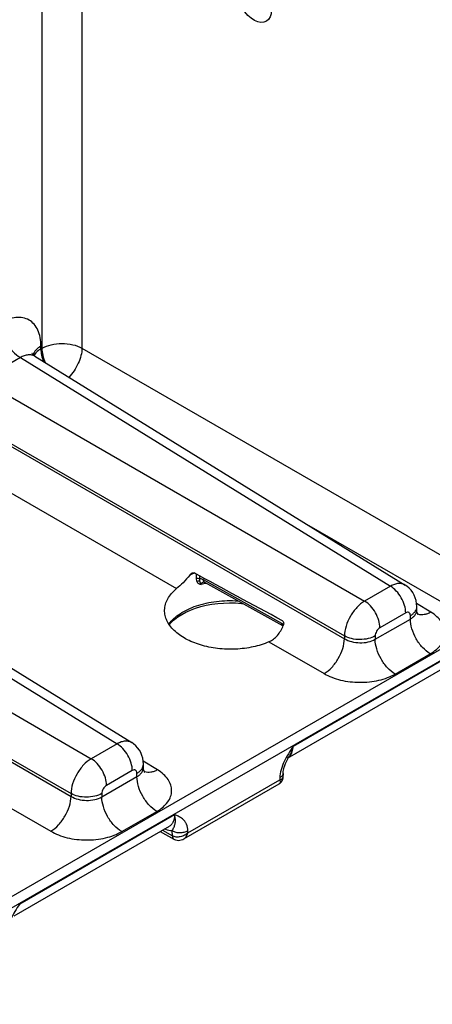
# Model space of a CAD drawing. Header units: inches. Extents: x 0 to 34, y 0 to 22.
# Tile 66 of 145: x 8.104 to 8.948, y 16.981 to 18.999. Entities that reach past the tile are written whole.
import ezdxf

# ---------------------------------------------------------------- set-up
doc = ezdxf.new("R2010")
doc.units = ezdxf.units.IN
doc.header["$LTSCALE"] = 1.87
doc.header["$MEASUREMENT"] = 0
doc.layers.get('0').update_dxf_attribs({"linetype": 'CONTINUOUS'})
doc.layers.add('02___PRT_ALL_AXES', color=7, linetype='CONTINUOUS')

msp = doc.modelspace()

# ---------------------------------------------------------------- linework, layer by layer
at = {"color": 7, "linetype": 'CONTINUOUS'}
for p, q in [((8.2315, 19.227), (8.2315, 18.3261)), ((8.1496, 19.1797), (8.1496, 18.3257)), ((8.1476, 18.3246), (8.1476, 18.3301)), ((8.1496, 18.3257), (8.1476, 18.3246)), ((8.2315, 18.3261), (9.0915, 17.8296)), ((8.1055, 18.3066), (8.0258, 18.2606)), ((8.1055, 18.3066), (8.8628, 17.8383)), ((8.1349, 18.3094), (8.8928, 17.8407)), ((8.0258, 18.2606), (8.81, 17.8078)), ((7.9844, 18.189), (8.7687, 17.7362)), ((7.9844, 18.1834), (8.7687, 17.7306)), ((7.9431, 18.1118), (8.4253, 17.8334)), ((7.546, 17.9836), (8.3033, 17.5152)), ((7.5754, 17.9864), (8.3333, 17.5177)), ((8.6956, 17.9627), (9.0501, 17.758)), ((7.4663, 17.9376), (8.2505, 17.4847)), ((7.4249, 17.8659), (8.2092, 17.4131)), ((7.4249, 17.8604), (8.2092, 17.4076)), ((8.4652, 17.8631), (8.465, 17.8541)), ((8.4723, 17.8593), (8.4722, 17.8536)), ((8.6405, 17.7618), (8.4804, 17.8511)), ((8.6428, 17.7567), (8.4827, 17.846)), ((8.8628, 17.8383), (8.81, 17.8078)), ((8.9455, 17.785), (8.9164, 17.803)), ((8.8941, 17.7835), (8.8413, 17.753)), ((8.9036, 17.771), (8.9036, 17.778)), ((8.9168, 17.7898), (8.9168, 17.7964)), ((9.0501, 17.758), (5.1623, 15.5132)), ((8.6441, 17.7594), (8.6405, 17.7618)), ((8.8317, 17.7295), (8.9036, 17.771)), ((9.06, 17.7406), (5.1623, 15.4902)), ((8.6428, 17.7567), (8.643, 17.7566)), ((8.6143, 17.7242), (8.7273, 17.659)), ((8.7687, 17.7362), (8.7687, 17.7306)), ((8.8317, 17.7365), (8.8317, 17.7295)), ((8.8724, 17.6583), (8.9443, 17.6998)), ((8.6637, 17.5105), (8.9805, 17.6934)), ((8.6522, 17.4861), (8.9702, 17.6697)), ((8.3033, 17.5152), (8.2505, 17.4847)), ((8.386, 17.462), (8.3569, 17.48)), ((8.652, 17.4828), (8.6544, 17.4872)), ((8.6544, 17.4872), (8.656, 17.4902)), ((8.3346, 17.4605), (8.2818, 17.43)), ((8.3441, 17.448), (8.3441, 17.4549)), ((8.3573, 17.4668), (8.3573, 17.4733)), ((8.643, 17.4547), (8.6429, 17.446)), ((8.2722, 17.4064), (8.3441, 17.448)), ((8.4483, 17.3329), (8.6363, 17.4415)), ((8.6364, 17.4459), (8.6363, 17.4415)), ((8.4399, 17.3204), (8.6354, 17.4333)), ((8.0548, 17.4012), (8.1678, 17.336)), ((8.2092, 17.4131), (8.2092, 17.4076)), ((8.2722, 17.4134), (8.2722, 17.4064)), ((8.3129, 17.3352), (8.3848, 17.3767)), ((8.1042, 17.1874), (8.421, 17.3703)), ((8.0927, 17.163), (8.4107, 17.3466)), ((8.3919, 17.3358), (8.4198, 17.3199)), ((8.3962, 17.3383), (8.4166, 17.3266)), ((8.4166, 17.3266), (8.4164, 17.3369)), ((8.4483, 17.3329), (8.4482, 17.3372)), ((8.4187, 17.3207), (8.4197, 17.3199))]:
    msp.add_line(p, q, dxfattribs=at)
for points in [[(8.1349, 18.3094), (8.133, 18.3108), (8.1312, 18.3125), (8.13, 18.3139), (8.1294, 18.3148), (8.1293, 18.315)], [(8.4799, 17.847), (8.4799, 17.847), (8.4802, 17.847), (8.4808, 17.8468), (8.4817, 17.8465), (8.4827, 17.846)], [(8.9168, 17.7964), (8.9165, 17.8024), (8.9155, 17.8086), (8.9137, 17.8146), (8.9114, 17.8201), (8.9085, 17.8253), (8.905, 17.8301), (8.9011, 17.8343), (8.8966, 17.8381), (8.8928, 17.8407)], [(8.4103, 17.7593), (8.415, 17.7646), (8.421, 17.7701), (8.4279, 17.7754), (8.4357, 17.7804), (8.4444, 17.785), (8.4537, 17.7893), (8.4638, 17.793), (8.4745, 17.7963), (8.4857, 17.7991), (8.4973, 17.8012), (8.5093, 17.8028), (8.5214, 17.8038), (8.5337, 17.8042), (8.546, 17.8039), (8.5581, 17.8031), (8.56, 17.8028)], [(8.9197, 17.7794), (8.9196, 17.7794), (8.9193, 17.7799), (8.9188, 17.7809), (8.9181, 17.7825), (8.9174, 17.7846), (8.917, 17.7871), (8.9168, 17.7898)], [(8.3573, 17.4733), (8.357, 17.4794), (8.356, 17.4856), (8.3543, 17.4915), (8.3519, 17.4971), (8.349, 17.5023), (8.3455, 17.507), (8.3416, 17.5113), (8.3371, 17.5151), (8.3333, 17.5177)], [(8.643, 17.4547), (8.6431, 17.4562), (8.6433, 17.4586), (8.6438, 17.4613), (8.6445, 17.4642), (8.6455, 17.4675), (8.6467, 17.471), (8.6482, 17.4747), (8.65, 17.4787), (8.652, 17.4828)], [(8.3602, 17.4563), (8.3601, 17.4564), (8.3598, 17.4568), (8.3593, 17.4578), (8.3586, 17.4594), (8.3579, 17.4615), (8.3575, 17.4641), (8.3573, 17.4668)], [(8.6354, 17.4333), (8.6362, 17.4338), (8.638, 17.4352), (8.6395, 17.4368), (8.6408, 17.4387), (8.6418, 17.4407), (8.6425, 17.4428), (8.6428, 17.445), (8.6429, 17.446)], [(8.4198, 17.3199), (8.4207, 17.3194), (8.4233, 17.3183), (8.4261, 17.3177), (8.4289, 17.3174), (8.4319, 17.3176), (8.4349, 17.3183), (8.4379, 17.3194), (8.4399, 17.3204)]]:
    msp.add_lwpolyline(points, dxfattribs=at)
for centre, radius, start, end in [((8.5145, 17.7222), 0.1522, 111.865, 114.2658), ((8.5179, 17.7139), 0.1611, 110.8095, 111.883), ((8.519, 17.7109), 0.1643, 110.5716, 110.8122), ((8.5194, 17.7099), 0.1654, 110.3898, 110.5717), ((8.5286, 17.651), 0.1977, 102.4248, 105.5562), ((8.4823, 17.8391), 0.00815, 106.1871, 109.9129), ((8.4825, 17.8386), 0.00869, 104.7054, 106.2095), ((8.9261, 17.7999), 0.0203, 248.5659, 251.0017), ((8.9262, 17.8002), 0.0206, 251.0001, 252.4225), ((8.6446, 17.7599), 0.00366, 231.2305, 240.8274), ((8.6429, 17.5022), 0.0186, 300.0417, 310.0258), ((8.6424, 17.5027), 0.0193, 310.0208, 314.8271), ((8.642, 17.5032), 0.02, 314.8185, 317.241), ((8.3666, 17.4768), 0.0203, 248.5659, 251.0017), ((8.3667, 17.4771), 0.0206, 251.0001, 252.4225), ((8.4271, 17.3448), 0.021, 240.0695, 240.288), ((8.4222, 17.3242), 0.00499, 239.4887, 240.4296)]:
    msp.add_arc(centre, radius, start, end, dxfattribs=at)
msp.add_ellipse((10.0073, 16.9677), major_axis=(2.4116, -1.3442), ratio=0.014852, start_param=2.180991, end_param=2.275073, dxfattribs=at)
for points, knots in [([(8.1476, 18.3301), (8.1476, 18.336), (8.1467, 18.3473), (8.1421, 18.3628), (8.1344, 18.3754), (8.1237, 18.3843), (8.1106, 18.3891), (8.0959, 18.3895), (8.0802, 18.3857), (8.07, 18.3808), (8.0648, 18.3779)], [0, 0, 0, 0, 0.144896, 0.274519, 0.391106, 0.499989, 0.608873, 0.725466, 0.855096, 1, 1, 1, 1]), ([(8.0648, 18.3779), (8.0648, 18.3712), (8.0673, 18.357), (8.076, 18.3371), (8.0888, 18.3195), (8.0997, 18.3101), (8.1055, 18.3066)], [0, 0, 0, 0, 0.236699, 0.498902, 0.761702, 1, 1, 1, 1]), ([(8.1476, 18.3301), (8.1437, 18.3279), (8.1371, 18.323), (8.1325, 18.3158), (8.1314, 18.3123)], [0, 0, 0, 0, 0.542349, 1, 1, 1, 1]), ([(8.1476, 18.3246), (8.1459, 18.3236), (8.1403, 18.32), (8.1354, 18.315), (8.1331, 18.3107)], [0, 0, 0, 0, 0.277386, 1, 1, 1, 1]), ([(8.1476, 18.3246), (8.1476, 18.3203), (8.1486, 18.3113), (8.1511, 18.3027), (8.1528, 18.2984)], [0, 0, 0, 0, 0.477752, 1, 1, 1, 1]), ([(8.1496, 18.3257), (8.1554, 18.3291), (8.1688, 18.334), (8.1904, 18.3364), (8.2121, 18.3342), (8.2257, 18.3294), (8.2315, 18.3261)], [0, 0, 0, 0, 0.236705, 0.498908, 0.761705, 1, 1, 1, 1]), ([(8.1496, 18.3257), (8.1496, 18.3209), (8.1508, 18.3108), (8.154, 18.3012), (8.156, 18.2964)], [0, 0, 0, 0, 0.476508, 1, 1, 1, 1]), ([(8.2315, 18.3261), (8.2315, 18.321), (8.2299, 18.3103), (8.2243, 18.2946), (8.2159, 18.2795), (8.2087, 18.2704), (8.2047, 18.2662)], [0, 0, 0, 0, 0.228605, 0.481388, 0.74393, 1, 1, 1, 1]), ([(8.1349, 18.3094), (8.133, 18.3106), (8.1286, 18.3124), (8.1211, 18.3126), (8.1132, 18.3107), (8.1081, 18.3082), (8.1055, 18.3066)], [0, 0, 0, 0, 0.21893, 0.451576, 0.710108, 1, 1, 1, 1]), ([(8.452, 17.8609), (8.4478, 17.8555), (8.4393, 17.8459), (8.4299, 17.8371), (8.4253, 17.8334)], [0, 0, 0, 0, 0.534415, 1, 1, 1, 1]), ([(8.452, 17.8609), (8.4527, 17.8619), (8.4542, 17.8635), (8.4561, 17.8648), (8.4571, 17.8653)], [0, 0, 0, 0, 0.511539, 1, 1, 1, 1]), ([(8.4571, 17.8653), (8.4578, 17.8655), (8.4591, 17.8659), (8.4605, 17.8657), (8.4611, 17.8653)], [0, 0, 0, 0, 0.515576, 1, 1, 1, 1]), ([(8.465, 17.8541), (8.4662, 17.8545), (8.4687, 17.8548), (8.4711, 17.8542), (8.4722, 17.8536)], [0, 0, 0, 0, 0.511077, 1, 1, 1, 1]), ([(8.465, 17.8541), (8.465, 17.8535), (8.4651, 17.8513), (8.4658, 17.849), (8.4666, 17.8476)], [0, 0, 0, 0, 0.265233, 1, 1, 1, 1]), ([(8.4666, 17.8476), (8.467, 17.8479), (8.4686, 17.8489), (8.4707, 17.8493), (8.4721, 17.8491)], [0, 0, 0, 0, 0.263235, 1, 1, 1, 1]), ([(8.4666, 17.8476), (8.4675, 17.846), (8.4702, 17.8432), (8.4737, 17.8419), (8.4756, 17.8415)], [0, 0, 0, 0, 0.481727, 1, 1, 1, 1]), ([(8.4722, 17.8536), (8.4721, 17.8532), (8.4719, 17.8517), (8.4719, 17.8502), (8.4721, 17.8491)], [0, 0, 0, 0, 0.275101, 1, 1, 1, 1]), ([(8.4721, 17.8491), (8.4723, 17.8478), (8.4733, 17.8451), (8.4748, 17.8427), (8.4756, 17.8415)], [0, 0, 0, 0, 0.466162, 1, 1, 1, 1]), ([(8.4804, 17.8511), (8.4797, 17.8515), (8.4771, 17.8528), (8.4743, 17.8535), (8.4722, 17.8536)], [0, 0, 0, 0, 0.274335, 1, 1, 1, 1]), ([(8.4795, 17.8468), (8.4785, 17.8464), (8.4769, 17.8454), (8.4758, 17.8433), (8.4756, 17.8421), (8.4756, 17.8415)], [0, 0, 0, 0, 0.488078, 0.735316, 1, 1, 1, 1]), ([(8.4827, 17.846), (8.4823, 17.8462), (8.4816, 17.8467), (8.4806, 17.8484), (8.4804, 17.85), (8.4804, 17.8511)], [0, 0, 0, 0, 0.216616, 0.449674, 1, 1, 1, 1]), ([(8.8928, 17.8407), (8.8909, 17.8419), (8.8864, 17.8437), (8.8788, 17.844), (8.8708, 17.8422), (8.8655, 17.8398), (8.8628, 17.8383)], [0, 0, 0, 0, 0.217033, 0.44979, 0.709293, 1, 1, 1, 1]), ([(8.8941, 17.7835), (8.8941, 17.7887), (8.8922, 17.7995), (8.8855, 17.8148), (8.8757, 17.8284), (8.8673, 17.8356), (8.8628, 17.8383)], [0, 0, 0, 0, 0.236699, 0.498902, 0.761702, 1, 1, 1, 1]), ([(8.4007, 17.7893), (8.4008, 17.7933), (8.4021, 17.8014), (8.407, 17.813), (8.4149, 17.8239), (8.4216, 17.8303), (8.4253, 17.8334)], [0, 0, 0, 0, 0.228651, 0.466942, 0.722487, 1, 1, 1, 1]), ([(8.4095, 17.7604), (8.4155, 17.7689), (8.4283, 17.7801), (8.4483, 17.7912), (8.4662, 17.7984), (8.4859, 17.8039), (8.5141, 17.8087), (8.5359, 17.8092), (8.5504, 17.8083)], [0, 0, 0, 0, 0.20316, 0.319838, 0.445469, 0.578508, 0.716921, 1, 1, 1, 1]), ([(8.81, 17.8078), (8.8042, 17.8043), (8.7932, 17.7949), (8.7803, 17.7772), (8.7714, 17.7572), (8.7687, 17.7429), (8.7687, 17.7362)], [0, 0, 0, 0, 0.236838, 0.500006, 0.76317, 1, 1, 1, 1]), ([(8.8413, 17.753), (8.8413, 17.7582), (8.8394, 17.769), (8.8327, 17.7843), (8.8229, 17.7979), (8.8145, 17.8051), (8.81, 17.8078)], [0, 0, 0, 0, 0.236699, 0.498902, 0.761702, 1, 1, 1, 1]), ([(8.6143, 17.7242), (8.604, 17.7197), (8.5815, 17.7127), (8.5459, 17.7082), (8.5094, 17.7095), (8.4746, 17.7166), (8.4442, 17.7289), (8.4234, 17.7433), (8.4115, 17.7569), (8.4052, 17.7673), (8.4014, 17.7782), (8.4007, 17.7857), (8.4007, 17.7893)], [0, 0, 0, 0, 0.134278, 0.278238, 0.424927, 0.566947, 0.697681, 0.812658, 0.864032, 0.911721, 0.956613, 1, 1, 1, 1]), ([(8.9036, 17.778), (8.9036, 17.7793), (8.9034, 17.7812), (8.9021, 17.7832), (8.9009, 17.7842), (8.8994, 17.7848), (8.897, 17.7849), (8.8952, 17.7841), (8.8941, 17.7835)], [0, 0, 0, 0, 0.273833, 0.390775, 0.499989, 0.609205, 0.726152, 1, 1, 1, 1]), ([(8.9036, 17.778), (8.9056, 17.7791), (8.9092, 17.7816), (8.9135, 17.7861), (8.9162, 17.7911), (8.9168, 17.7947), (8.9168, 17.7964)], [0, 0, 0, 0, 0.289797, 0.549042, 0.782223, 1, 1, 1, 1]), ([(8.9036, 17.771), (8.9056, 17.7722), (8.9092, 17.7746), (8.9135, 17.7792), (8.9162, 17.7844), (8.9168, 17.788), (8.9168, 17.7898)], [0, 0, 0, 0, 0.285918, 0.543653, 0.778173, 1, 1, 1, 1]), ([(8.9455, 17.785), (8.9433, 17.7838), (8.9389, 17.7817), (8.9322, 17.7798), (8.9258, 17.7793), (8.9218, 17.78), (8.9199, 17.7806)], [0, 0, 0, 0, 0.284897, 0.544801, 0.781455, 1, 1, 1, 1]), ([(8.9443, 17.6998), (8.9488, 17.7024), (8.9569, 17.708), (8.9667, 17.7183), (8.973, 17.7298), (8.9753, 17.7419), (8.9733, 17.7542), (8.9674, 17.7658), (8.958, 17.7764), (8.95, 17.7823), (8.9455, 17.785)], [0, 0, 0, 0, 0.143897, 0.273216, 0.3902, 0.499952, 0.609715, 0.726726, 0.856075, 1, 1, 1, 1]), ([(8.6143, 17.7242), (8.6176, 17.7257), (8.624, 17.7295), (8.632, 17.7373), (8.6387, 17.747), (8.6421, 17.7542), (8.6436, 17.7579)], [0, 0, 0, 0, 0.234839, 0.480504, 0.736621, 1, 1, 1, 1]), ([(8.6423, 17.757), (8.6417, 17.7575), (8.6407, 17.7591), (8.6405, 17.7609), (8.6405, 17.7618)], [0, 0, 0, 0, 0.450562, 1, 1, 1, 1]), ([(8.6418, 17.7673), (8.6425, 17.7669), (8.6437, 17.7657), (8.6444, 17.7632), (8.6444, 17.7605), (8.6439, 17.7587), (8.6436, 17.7579)], [0, 0, 0, 0, 0.227651, 0.475092, 0.734776, 1, 1, 1, 1]), ([(8.9443, 17.6998), (8.9385, 17.7033), (8.9275, 17.7126), (8.9148, 17.7303), (8.9061, 17.7502), (8.9036, 17.7643), (8.9036, 17.771)], [0, 0, 0, 0, 0.238298, 0.501098, 0.763301, 1, 1, 1, 1]), ([(8.8413, 17.753), (8.8399, 17.7522), (8.8374, 17.7501), (8.8344, 17.746), (8.8323, 17.7413), (8.8317, 17.738), (8.8317, 17.7365)], [0, 0, 0, 0, 0.237222, 0.500006, 0.762787, 1, 1, 1, 1]), ([(8.7273, 17.659), (8.7331, 17.6625), (8.744, 17.6719), (8.7569, 17.6896), (8.7658, 17.7097), (8.7685, 17.7239), (8.7687, 17.7306)], [0, 0, 0, 0, 0.236723, 0.500006, 0.763286, 1, 1, 1, 1]), ([(8.8317, 17.7365), (8.8273, 17.7339), (8.8169, 17.7301), (8.8003, 17.7283), (8.7836, 17.73), (8.7732, 17.7336), (8.7687, 17.7362)], [0, 0, 0, 0, 0.236705, 0.498908, 0.761705, 1, 1, 1, 1]), ([(8.7687, 17.7306), (8.7732, 17.7279), (8.7836, 17.7239), (8.8002, 17.7217), (8.8169, 17.7232), (8.8273, 17.7269), (8.8317, 17.7295)], [0, 0, 0, 0, 0.240625, 0.503499, 0.764481, 1, 1, 1, 1]), ([(8.8724, 17.6583), (8.8666, 17.6617), (8.8557, 17.6711), (8.8429, 17.6888), (8.8342, 17.7087), (8.8317, 17.7228), (8.8317, 17.7295)], [0, 0, 0, 0, 0.238298, 0.501098, 0.763301, 1, 1, 1, 1]), ([(8.7273, 17.659), (8.7323, 17.6561), (8.7433, 17.651), (8.7674, 17.6435), (8.8, 17.6398), (8.8326, 17.6432), (8.8566, 17.6504), (8.8674, 17.6554), (8.8724, 17.6583)], [0, 0, 0, 0, 0.115576, 0.239619, 0.502137, 0.763488, 0.886166, 1, 1, 1, 1]), ([(8.3333, 17.5177), (8.3314, 17.5189), (8.3269, 17.5207), (8.3193, 17.521), (8.3113, 17.5192), (8.306, 17.5167), (8.3033, 17.5152)], [0, 0, 0, 0, 0.217033, 0.44979, 0.709293, 1, 1, 1, 1]), ([(8.3346, 17.4605), (8.3346, 17.4656), (8.3327, 17.4765), (8.326, 17.4918), (8.3162, 17.5054), (8.3078, 17.5126), (8.3033, 17.5152)], [0, 0, 0, 0, 0.236699, 0.498902, 0.761702, 1, 1, 1, 1]), ([(8.6637, 17.5105), (8.6604, 17.5053), (8.6538, 17.495), (8.6451, 17.479), (8.6386, 17.4627), (8.6365, 17.4513), (8.6364, 17.4459)], [0, 0, 0, 0, 0.258867, 0.517511, 0.769695, 1, 1, 1, 1]), ([(8.6637, 17.5104), (8.6629, 17.5068), (8.6609, 17.4998), (8.6578, 17.4932), (8.656, 17.4902)], [0, 0, 0, 0, 0.511815, 1, 1, 1, 1]), ([(8.6566, 17.4896), (8.659, 17.4922), (8.6626, 17.4989), (8.6636, 17.5064), (8.6637, 17.5105)], [0, 0, 0, 0, 0.459564, 1, 1, 1, 1]), ([(8.2505, 17.4847), (8.2447, 17.4813), (8.2337, 17.4719), (8.2208, 17.4541), (8.2119, 17.4341), (8.2092, 17.4199), (8.2092, 17.4131)], [0, 0, 0, 0, 0.236838, 0.500006, 0.76317, 1, 1, 1, 1]), ([(8.2818, 17.43), (8.2818, 17.4351), (8.2799, 17.446), (8.2732, 17.4613), (8.2634, 17.4749), (8.255, 17.4821), (8.2505, 17.4847)], [0, 0, 0, 0, 0.236699, 0.498902, 0.761702, 1, 1, 1, 1]), ([(8.3441, 17.4549), (8.3441, 17.4562), (8.3439, 17.4581), (8.3426, 17.4602), (8.3414, 17.4612), (8.3399, 17.4617), (8.3375, 17.4618), (8.3357, 17.4611), (8.3346, 17.4605)], [0, 0, 0, 0, 0.273833, 0.390775, 0.499989, 0.609205, 0.726152, 1, 1, 1, 1]), ([(8.3441, 17.4549), (8.3461, 17.4561), (8.3497, 17.4586), (8.354, 17.4631), (8.3567, 17.468), (8.3573, 17.4716), (8.3573, 17.4733)], [0, 0, 0, 0, 0.289797, 0.549042, 0.782223, 1, 1, 1, 1]), ([(8.3441, 17.448), (8.3461, 17.4491), (8.3497, 17.4516), (8.354, 17.4562), (8.3567, 17.4613), (8.3573, 17.465), (8.3573, 17.4668)], [0, 0, 0, 0, 0.285918, 0.543653, 0.778173, 1, 1, 1, 1]), ([(8.386, 17.462), (8.3838, 17.4607), (8.3794, 17.4586), (8.3727, 17.4567), (8.3663, 17.4562), (8.3623, 17.4569), (8.3604, 17.4575)], [0, 0, 0, 0, 0.284897, 0.544801, 0.781455, 1, 1, 1, 1]), ([(8.3848, 17.3767), (8.3893, 17.3793), (8.3974, 17.385), (8.4072, 17.3953), (8.4135, 17.4067), (8.4158, 17.4189), (8.4138, 17.4311), (8.4079, 17.4427), (8.3985, 17.4533), (8.3905, 17.4592), (8.386, 17.462)], [0, 0, 0, 0, 0.143897, 0.273216, 0.3902, 0.499952, 0.609715, 0.726726, 0.856075, 1, 1, 1, 1]), ([(8.643, 17.4547), (8.643, 17.4539), (8.6427, 17.4522), (8.6413, 17.4498), (8.6392, 17.4476), (8.6374, 17.4464), (8.6364, 17.4459)], [0, 0, 0, 0, 0.216936, 0.449685, 0.70916, 1, 1, 1, 1]), ([(8.3848, 17.3767), (8.379, 17.3802), (8.368, 17.3896), (8.3553, 17.4072), (8.3466, 17.4271), (8.3441, 17.4413), (8.3441, 17.448)], [0, 0, 0, 0, 0.238298, 0.501098, 0.763301, 1, 1, 1, 1]), ([(8.6363, 17.4415), (8.6367, 17.4405), (8.6371, 17.4388), (8.6373, 17.4364), (8.6368, 17.4345), (8.6359, 17.4336), (8.6354, 17.4333)], [0, 0, 0, 0, 0.326536, 0.592814, 0.808004, 1, 1, 1, 1]), ([(8.6429, 17.446), (8.6429, 17.4455), (8.6425, 17.4443), (8.6411, 17.443), (8.6389, 17.442), (8.6373, 17.4416), (8.6363, 17.4415)], [0, 0, 0, 0, 0.189257, 0.40334, 0.670594, 1, 1, 1, 1]), ([(8.2818, 17.43), (8.2804, 17.4292), (8.2779, 17.427), (8.2749, 17.4229), (8.2728, 17.4183), (8.2722, 17.415), (8.2722, 17.4134)], [0, 0, 0, 0, 0.237222, 0.500006, 0.762787, 1, 1, 1, 1]), ([(8.1678, 17.336), (8.1736, 17.3394), (8.1845, 17.3489), (8.1974, 17.3666), (8.2063, 17.3866), (8.209, 17.4008), (8.2092, 17.4076)], [0, 0, 0, 0, 0.236723, 0.500006, 0.763286, 1, 1, 1, 1]), ([(8.2722, 17.4134), (8.2678, 17.4109), (8.2574, 17.4071), (8.2408, 17.4052), (8.2241, 17.4069), (8.2137, 17.4106), (8.2092, 17.4131)], [0, 0, 0, 0, 0.236705, 0.498908, 0.761705, 1, 1, 1, 1]), ([(8.2092, 17.4076), (8.2137, 17.4049), (8.2241, 17.4008), (8.2407, 17.3986), (8.2574, 17.4002), (8.2678, 17.4039), (8.2722, 17.4064)], [0, 0, 0, 0, 0.240625, 0.503499, 0.764481, 1, 1, 1, 1]), ([(8.3129, 17.3352), (8.3071, 17.3387), (8.2962, 17.3481), (8.2834, 17.3657), (8.2747, 17.3856), (8.2722, 17.3997), (8.2722, 17.4064)], [0, 0, 0, 0, 0.238298, 0.501098, 0.763301, 1, 1, 1, 1]), ([(8.421, 17.3703), (8.421, 17.3677), (8.4207, 17.3627), (8.4188, 17.3558), (8.4155, 17.3503), (8.4124, 17.3476), (8.4107, 17.3466)], [0, 0, 0, 0, 0.291514, 0.550968, 0.783278, 1, 1, 1, 1]), ([(8.4164, 17.3369), (8.4171, 17.3383), (8.4183, 17.3408), (8.42, 17.3445), (8.4213, 17.3479), (8.4227, 17.3529), (8.4231, 17.3606), (8.4219, 17.3669), (8.421, 17.3703)], [0, 0, 0, 0, 0.134079, 0.244091, 0.346127, 0.450958, 0.693642, 1, 1, 1, 1]), ([(8.4482, 17.3372), (8.4482, 17.3417), (8.447, 17.3482), (8.4431, 17.3555), (8.4383, 17.3611), (8.4308, 17.3662), (8.4242, 17.3689), (8.421, 17.3703)], [0, 0, 0, 0, 0.290797, 0.418053, 0.537952, 0.768901, 1, 1, 1, 1]), ([(8.1678, 17.336), (8.1728, 17.333), (8.1838, 17.3279), (8.2079, 17.3205), (8.2405, 17.3167), (8.2731, 17.3201), (8.2971, 17.3273), (8.3079, 17.3324), (8.3129, 17.3352)], [0, 0, 0, 0, 0.115576, 0.239619, 0.502137, 0.763488, 0.886166, 1, 1, 1, 1]), ([(8.4164, 17.3369), (8.4151, 17.3369), (8.4097, 17.3373), (8.4044, 17.339), (8.4005, 17.3407)], [0, 0, 0, 0, 0.231639, 1, 1, 1, 1]), ([(8.4164, 17.3369), (8.4187, 17.3356), (8.4239, 17.3337), (8.4323, 17.3329), (8.4407, 17.3339), (8.446, 17.3359), (8.4482, 17.3372)], [0, 0, 0, 0, 0.236673, 0.4989, 0.761727, 1, 1, 1, 1]), ([(8.4483, 17.3329), (8.4462, 17.3308), (8.4426, 17.3282), (8.4371, 17.3258), (8.4315, 17.3242), (8.4244, 17.3237), (8.4189, 17.3253), (8.4166, 17.3265)], [0, 0, 0, 0, 0.254586, 0.386178, 0.51775, 0.771155, 1, 1, 1, 1]), ([(8.4166, 17.3266), (8.4166, 17.3252), (8.4169, 17.3231), (8.4183, 17.3209), (8.4192, 17.3202), (8.4197, 17.3199)], [0, 0, 0, 0, 0.546, 0.7804, 1, 1, 1, 1]), ([(8.4166, 17.3265), (8.4167, 17.3254), (8.4169, 17.3233), (8.418, 17.3213), (8.4187, 17.3207)], [0, 0, 0, 0, 0.543068, 1, 1, 1, 1]), ([(8.4399, 17.3204), (8.442, 17.3216), (8.4457, 17.3254), (8.4476, 17.3303), (8.4483, 17.3329)], [0, 0, 0, 0, 0.470206, 1, 1, 1, 1]), ([(8.1042, 17.1874), (8.1009, 17.1822), (8.0943, 17.1719), (8.0856, 17.156), (8.0791, 17.1396), (8.077, 17.1283), (8.0769, 17.1228)], [0, 0, 0, 0, 0.258867, 0.517511, 0.769695, 1, 1, 1, 1])]:
    msp.add_open_spline(points, degree=3, knots=knots, dxfattribs=at)
at = {"layer": '02___PRT_ALL_AXES', "color": 7, "linetype": 'CONTINUOUS'}
msp.add_ellipse((8.5842, 19.0378), major_axis=(-0.025, 0.0418), ratio=0.587318, dxfattribs=at)

doc.saveas('drawing.dxf')
